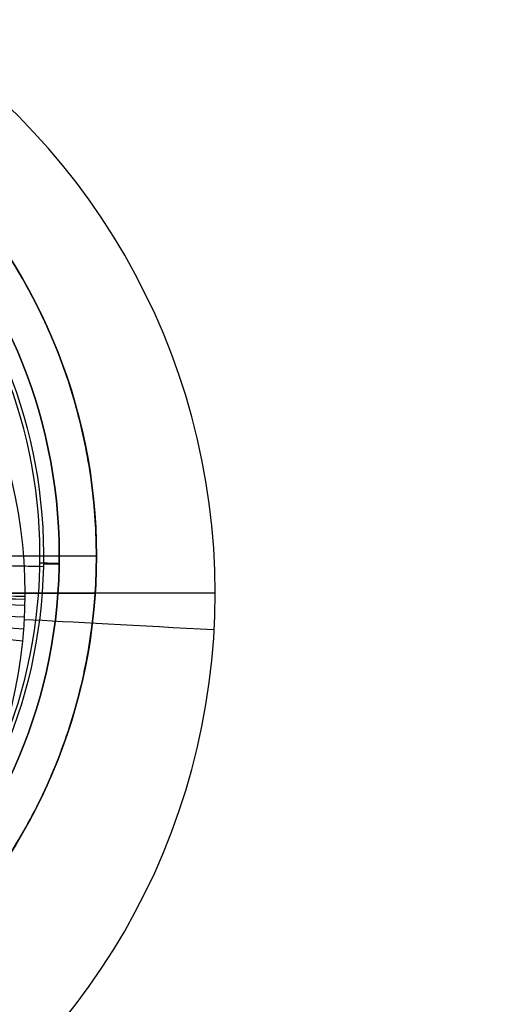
# Model space of a CAD drawing. Header units: centimetres. Extents: x -10.1 to 10.1, y -10.1 to 10.1.
# Tile 244 of 256: x 0.323 to 0.638, y 8.873 to 9.536. Entities that reach past the tile are written whole.
import ezdxf

# ---------------------------------------------------------------- set-up
doc = ezdxf.new("R2010")
doc.units = ezdxf.units.CM
doc.layers.add('Default', color=7, linetype='Continuous', true_color=0x000000)

msp = doc.modelspace()

# ---------------------------------------------------------------- linework, layer by layer
at = {"layer": 'Default'}
for p, q in [((0.33693, 9.168, -0.7), (0.09998, 9.17292, -0.7)), ((0.3, 9.175, -0.02), (0.375, 9.175, -0.02)), ((0.375, 9.175, -0.56778), (0.375, 9.175, -0.02)), ((0.14997, 9.17188, -0.50996), (0.33927, 9.16795, -0.64254)), ((0.34992, 9.16773, -0.687), (0.34992, 9.16773, -0.66301)), ((0.289, 9.15, -0.452), (0.37417, 9.15, -0.56555))]:
    msp.add_line(p, q, dxfattribs=at)
at = {"layer": 'Default', "extrusion": (0, 0, -1)}
for centre, radius, start, end in [((0, 0, -0.1), 10.05, 0, 180), ((0, 0, 0.3), 10.05, 0, 180), ((0, 9.175, 0.02), 0.375, 90, 270), ((0, 9.175, 0.66301), 0.35, 91.19079, 271.19079), ((0, 9.175, 0.64254), 0.33934, 91.19079, 271.19079)]:
    msp.add_arc(centre, radius, start, end, dxfattribs=at)
at = {"layer": 'Default'}
for centre, radius, start, end in [((0, 0, -0.7), 10.05, 0, 180), ((0, 9.175, -0.31), 0.375, 270, 90), ((0, 9.175, -0.687), 0.35, 268.80921, 88.80921), ((0, 9.175, -0.67501), 0.35, 268.80921, 88.80921), ((0, 9.175, -0.7), 0.337, 268.80921, 88.80921), ((0, 9.175, -0.7), 0.337, 268.80921, 88.80921)]:
    msp.add_arc(centre, radius, start, end, dxfattribs=at)
at = {"layer": 'Default', "extrusion": (-7.24323e-08, -4.15749e-05, 1)}
msp.add_arc((0, 9.14998, -0.70038), 0.45498, 359.99843, 180.00136, dxfattribs=at)
at = {"layer": 'Default', "extrusion": (-1.05008e-07, -4.15751e-05, 1)}
msp.add_arc((0, 9.14998, -0.63638), 0.327, 359.99764, 180.00079, dxfattribs=at)
at = {"layer": 'Default', "extrusion": (-0.013745, -0.999906, 0)}
msp.add_arc((0.21089, -0.687, -9.17413), 0.013, 270, 0, dxfattribs=at)
at = {"layer": 'Default', "extrusion": (-0.016019, -0.999872, 0)}
msp.add_arc((0.17802, -0.66301, -9.17382), 0.025, 0, 55, dxfattribs=at)
at = {"layer": 'Default', "extrusion": (-7.22775e-08, 4.19517e-05, 1)}
msp.add_arc((0, 9.15002, -0.69962), 0.45498, 179.99842, 0.00136, dxfattribs=at)
at = {"layer": 'Default', "extrusion": (-1.0386e-07, 4.19519e-05, 1)}
msp.add_arc((0, 9.15002, -0.63562), 0.327, 179.99764, 0.00079, dxfattribs=at)
at = {"layer": 'Default', "extrusion": (-2.38117e-05, 1, 9.346e-06)}
msp.add_arc((-0.4552, -0.54011, 9.14998), 0.15998, 270.0009, 323.13271, dxfattribs=at)
at = {"layer": 'Default', "extrusion": (-0.053958, -0.998543, 4.1763e-05)}
msp.add_arc((-0.03873, -0.53963, -9.13669), 0.15999, 216.87118, 269.99923, dxfattribs=at)
at = {"layer": 'Default'}
for points, degree in [([(0.37417, 9.15, -0.56555), (0.37471, 9.15819, -0.56628), (0.37527, 9.1746, -0.56774), (0.37449, 9.19921, -0.56992), (0.37209, 9.22372, -0.57208), (0.3681, 9.24802, -0.57421), (0.36252, 9.272, -0.57631), (0.35538, 9.29556, -0.57836), (0.34671, 9.3186, -0.58036), (0.33655, 9.34101, -0.58229), (0.32495, 9.36271, -0.58416), (0.31195, 9.38359, -0.58595), (0.29763, 9.40357, -0.58766), (0.28202, 9.42257, -0.58927), (0.26521, 9.4405, -0.5908), (0.24727, 9.45728, -0.59222), (0.22827, 9.47286, -0.59353), (0.2083, 9.48715, -0.59474), (0.18744, 9.5001, -0.59583), (0.16579, 9.51166, -0.5968), (0.14343, 9.52177, -0.59764), (0.12047, 9.53041, -0.59836), (0.09699, 9.53752, -0.59896), (0.0731, 9.54308, -0.59942), (0.04891, 9.54707, -0.59976), (0.0245, 9.54947, -0.59996), (0.00817, 9.55, -0.6), (0, 9.55, -0.6)], 3), ([(0, 8.8, -0.53333), (0.00815, 8.8, -0.53333), (0.02446, 8.80053, -0.53338), (0.04882, 8.80292, -0.53361), (0.07297, 8.8069, -0.53399), (0.09681, 8.81244, -0.53452), (0.12026, 8.81952, -0.53519), (0.14318, 8.82812, -0.536), (0.1655, 8.8382, -0.53696), (0.18713, 8.84972, -0.53805), (0.20796, 8.86263, -0.53926), (0.22792, 8.87688, -0.5406), (0.2469, 8.8924, -0.54205), (0.26484, 8.90913, -0.54361), (0.28166, 8.92702, -0.54528), (0.29727, 8.94596, -0.54703), (0.31162, 8.9659, -0.54888), (0.32463, 8.98674, -0.55079), (0.33626, 9.00839, -0.55278), (0.34644, 9.03077, -0.55482), (0.35514, 9.05376, -0.55691), (0.36232, 9.07729, -0.55904), (0.36795, 9.10123, -0.56119), (0.37199, 9.1255, -0.56337), (0.37362, 9.14182, -0.56483), (0.37417, 9.15, -0.56555)], 3), ([(0.327, 9.15, -0.636), (0.27599, 9.15, -0.56802), (0.22498, 9.15, -0.50003)], 2), ([(0.22498, 9.14724, -0.50001), (0.25898, 9.14682, -0.54534), (0.29297, 9.14641, -0.59067), (0.32697, 9.14599, -0.636)], 3), ([(0.225, 9.14862, -0.50001), (0.259, 9.14841, -0.54534), (0.29299, 9.1482, -0.59067), (0.32699, 9.148, -0.636)], 3), ([(0.22674, 9.15, -0.50232), (0.26016, 9.15, -0.54688), (0.29358, 9.15, -0.59144), (0.327, 9.15, -0.636)], 3), ([(0.37417, 9.15, -0.56555), (0.33158, 9.15, -0.50878), (0.289, 9.15, -0.452)], 2), ([(0.22493, 9.14448, -0.50001), (0.25891, 9.14365, -0.54534), (0.2929, 9.14281, -0.59067), (0.32688, 9.14198, -0.636)], 3), ([(0.22435, 9.13346, -0.50001), (0.25824, 9.13096, -0.54534), (0.29214, 9.12846, -0.59067), (0.32604, 9.12596, -0.636)], 3), ([(0.2247, 9.13897, -0.50001), (0.25866, 9.1373, -0.54534), (0.29261, 9.13563, -0.59067), (0.32656, 9.13396, -0.636)], 3), ([(0.22385, 9.12796, -0.50001), (0.25767, 9.12463, -0.54534), (0.2915, 9.1213, -0.59067), (0.32532, 9.11797, -0.636)], 3)]:
    msp.add_open_spline(points, degree=degree, dxfattribs=at)

doc.saveas('drawing.dxf')
